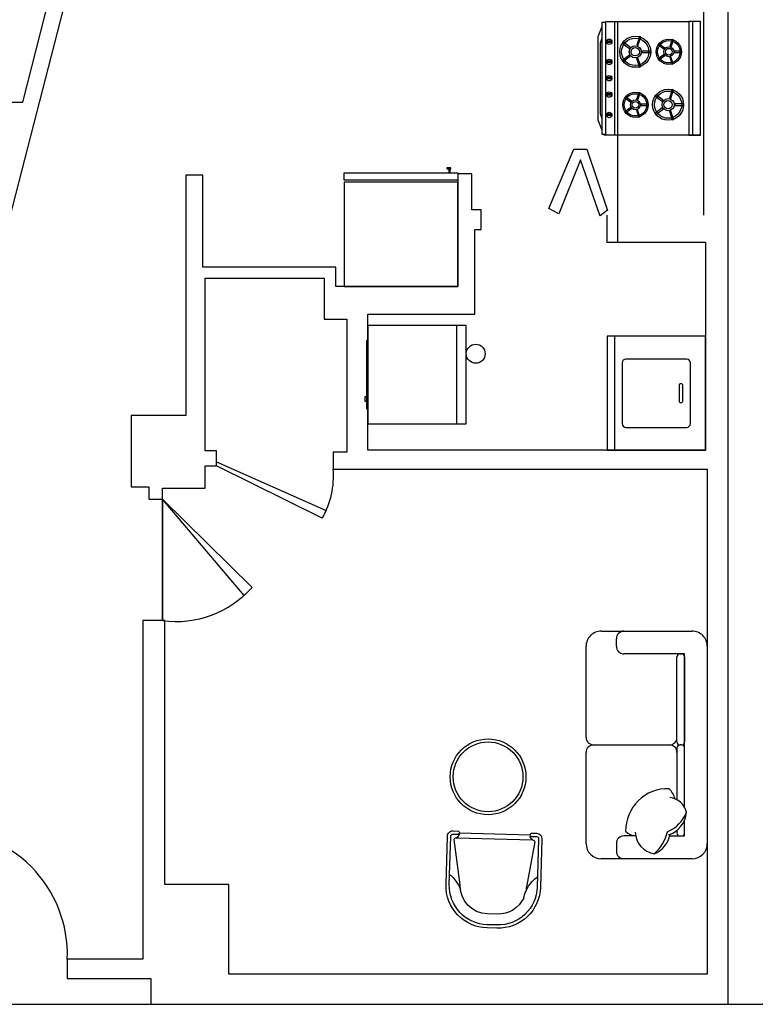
# Model space of a CAD drawing. Header units: inches. Extents: x -3371 to 2763, y -983 to 646.
# Tile 23 of 96: x -2631 to -2437, y -132 to 128. Entities that reach past the tile are written whole.
import ezdxf

# ---------------------------------------------------------------- set-up
doc = ezdxf.new("R2010")
doc.units = ezdxf.units.IN
doc.header["$LTSCALE"] = 12
doc.header["$MEASUREMENT"] = 0
for name, color, linetype in [('01', 7, 'Continuous'), ('08', 8, 'Continuous'), ('C', 4, 'Continuous'), ('D', 3, 'Continuous'), ('F', 1, 'Continuous'), ('White', 7, 'Continuous'), ('图层1', 1, 'Continuous'), ('图层8', 8, 'Continuous')]:
    doc.layers.add(name, color=color, linetype=linetype)

# ---------------------------------------------------------------- blocks, each defined once
blk = doc.blocks.new('A$C5E8F1F0D')
at = {"layer": 'C'}
for centre, radius, start, end in [((262.4, 460.1), 113.2, 136.1116, 173.70975), ((183.6, 260.5), 278.1, 358.28502, 90.57893), ((180.5, 324.9), 150.7, 92.06717, 170.60715), ((194.3, 419.6), 176.9, 203.31515, 259.36133), ((247.1, 548.5), 293.1, 222.73677, 256.35084), ((383.4, 344.8), 220.9, 201.56825, 249.74062), ((320.4, 307.3), 170.3, 197.27136, 265.46682), ((275.1, 264), 130.4, 284.10639, 352.23198), ((348.3, 367.5), 161.7, 286.77928, 314.49447)]:
    blk.add_arc(centre, radius, start, end, dxfattribs=at)
at = {"layer": 'D'}
for p, q in [((750, 750), (750, 250)), ((100, 600), (50, 600)), ((1400, 600), (1450, 600)), ((1400, 600), (1450, 600)), ((150, 472.5), (150, 550)), ((1350, 150), (1350, 550)), ((1350, 150), (1350, 550)), ((150, 248.3), (150, 150)), ((188.2, 200), (170, 200)), ((730, 200), (388.7, 200)), ((770, 200), (1330, 200)), ((150, 180), (150, 170)), ((150, 150), (255.2, 150)), ((170, 150), (255.2, 150)), ((338.4, 150), (1350, 150)), ((338.4, 150), (1350, 150)), ((338.4, 150), (730, 150)), ((750, 170), (750, 180)), ((750, 170), (750, 180)), ((1330, 150), (770, 150)), ((1350, 180), (1350, 170))]:
    blk.add_line(p, q, dxfattribs=at)
for centre, radius, start, end in [((50, 550), 50, 90, 180), ((100, 550), 50, 360, 90), ((1400, 550), 50, 90, 180), ((1400, 550), 50, 90, 180), ((1450, 550), 50, 0, 90), ((1450, 550), 50, 0, 90), ((170, 180), 20, 90, 180), ((700, 250), 50, 270, 0), ((730, 180), 20, 0, 90), ((800, 250), 50, 180, 270), ((770, 180), 20, 90, 180), ((1330, 180), 20, 0, 90), ((170, 170), 20, 180, 270), ((730, 170), 20, 270, 0), ((770, 170), 20, 180, 270), ((1330, 170), 20, 270, 0)]:
    blk.add_arc(centre, radius, start, end, dxfattribs=at)
at = {"layer": 'F'}
for p, q in [((100, 800), (700, 800)), ((800, 800), (1400, 800)), ((0, 100), (0, 700)), ((1500, 700), (1500, 100)), ((1400, 0), (100, 0))]:
    blk.add_line(p, q, dxfattribs=at)
for centre, radius, start, end in [((100, 700), 100, 90, 180), ((700, 750), 50, 0, 90), ((800.8, 749.2), 50.8, 90.92597, 179.07403), ((1400, 700), 100, 0, 90), ((100, 100), 100, 180, 270), ((1400, 100), 100, 270, 360)]:
    blk.add_arc(centre, radius, start, end, dxfattribs=at)
blk = doc.blocks.new('A$C36984C60')
at = {"layer": 'F', "rotation": 270}
blk.add_blockref('A$C5E8F1F0D', (0, 1500), dxfattribs=at)
blk = doc.blocks.new('A$C054A2E05')
at = {"layer": '图层1'}
for p, q in [((250.1, 785.6), (183.7, 756)), ((292.1, 691.3), (225.7, 661.7)), ((746.3, 305.9), (564.8, 586.7)), ((803.2, 305.2), (659.1, 628.7)), ((121.1, 389), (206.8, 65.9)), ((26.8, 347), (170.9, 23.5)), ((227.2, 59), (737.7, 286.3)), ((729.8, 255.1), (737.7, 258.7)), ((747.4, 236.9), (783.1, 252.8)), ((223.3, 3.4), (259, 19.3)), ((249.3, 41.1), (257.3, 44.6))]:
    blk.add_line(p, q, dxfattribs=at)
for centre, radius, start, end in [((376.2, 502.6), 309.8, 24.0116, 114.0116), ((309.8, 473.1), 309.8, 114.0116, 204.0116), ((309.8, 473.1), 206.5, 114.0116, 204.0116), ((376.2, 502.6), 206.5, 47.67245, 114.0116), ((729.4, 804.5), 261, 214.85103, 256.32805), ((731.2, 300.9), 15.9, 294.0116, 18.64353), ((767, 289.1), 39.7, 294.0116, 24.0116), ((774.3, 260.6), 44.8, 144.82119, 186.95975), ((746.2, 249.4), 12.6, 132.54549, 204.0116), ((746.2, 249.4), 12.6, 204.0116, 275.47771), ((207.2, 39.7), 39.7, 204.0116, 294.0116), ((220.8, 73.5), 15.9, 208.54722, 294.0116), ((224.6, 14.7), 44.3, 42.45207, 86.6215), ((250.5, 28.6), 12.6, 24.0116, 95.47771), ((250.5, 28.6), 12.6, 312.54549, 24.0116)]:
    blk.add_arc(centre, radius, start, end, dxfattribs=at)
at = {"layer": '图层8'}
for p, q in [((259.8, 763.8), (193.4, 734.3)), ((781.5, 295.5), (637.4, 619)), ((48.6, 356.7), (192.7, 33.2)), ((262, 33.7), (734.7, 244.3)), ((737.7, 258.7), (773.4, 274.6)), ((213.6, 25.2), (249.3, 41.1))]:
    blk.add_line(p, q, dxfattribs=at)
for centre, radius, start, end in [((309.8, 473.1), 285.9, 114.0116, 204.0116), ((376.2, 502.6), 285.9, 24.0116, 114.0116), ((376.2, 502.6), 206.5, 24.0116, 33.35094), ((-150.9, 412.3), 261, 331.69515, 1.85084), ((767, 289.1), 15.9, 294.0116, 24.0116), ((207.2, 39.7), 15.9, 204.0116, 294.0116)]:
    blk.add_arc(centre, radius, start, end, dxfattribs=at)
blk = doc.blocks.new('A$C528701D2')
at = {"layer": '01'}
blk.add_circle((897, 250), 250, dxfattribs=at)
at = {"layer": '08'}
blk.add_circle((897, 250), 230, dxfattribs=at)
at = {"layer": '图层1', "xscale": -0.9000000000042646, "yscale": 0.9000000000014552, "zscale": 0.9, "rotation": 75.9683596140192}
blk.add_blockref('A$C054A2E05', (799, 841.6), dxfattribs=at)

msp = doc.modelspace()

# ---------------------------------------------------------------- linework, layer by layer
msp.add_line((-2883.31, -131.5), (-1465.5, -131.5))
msp.add_arc((-2651.59, -118.34), 32.76, 357.8194, 92.169)
at = {"layer": 'White', "color": 7}
for p, q in [((-2444.5, -131.5), (-2444.5, 450.07)), ((-2593.32, 234.33), (-2634.11, 75.87)), ((-2630.63, 106.35), (-2598.54, 231.82)), ((-2450.97, 169.19), (-2450.97, 76.56)), ((-2474.49, 127.65, 0), (-2474.49, 97.65, 0)), ((-2473.64, 127.65), (-2473.64, 97.65)), ((-2453.85, 127.65, 0), (-2453.85, 97.65, 0)), ((-2475.16, 122.47, -0.01), (-2476.56, 122.47, -0.01)), ((-2475.16, 122.11, -0.01), (-2476.56, 122.11, -0.01)), ((-2475.16, 117.18, -0.01), (-2476.56, 117.18, -0.01)), ((-2475.16, 116.82, -0.01), (-2476.56, 116.82, -0.01)), ((-2475.16, 112.87, -0.01), (-2476.56, 112.87, -0.01)), ((-2475.16, 112.5, -0.01), (-2476.56, 112.5, -0.01)), ((-2475.16, 108.55, -0.01), (-2476.56, 108.55, -0.01)), ((-2475.16, 108.18, -0.01), (-2476.56, 108.18, -0.01)), ((-2650.51, 106.35), (-2630.63, 106.35)), ((-2475.16, 103.19, -0.01), (-2476.56, 103.19, -0.01)), ((-2475.16, 102.82, -0.01), (-2476.56, 102.82, -0.01)), ((-2451.77, 97.65), (-2477.32, 97.65)), ((-2473.64, 97.65), (-2473.64, 69.5)), ((-2491.78, 78.35), (-2485.24, 94.01)), ((-2485.24, 94.01), (-2481.75, 94.01)), ((-2481.75, 94.01), (-2476.34, 77.79)), ((-2483.44, 91.19), (-2489.19, 76.89)), ((-2478.26, 76.33), (-2483.44, 91.19)), ((-2583.13, 87.09), (-2587.58, 87.09)), ((-2587.58, 87.09), (-2587.58, 23.78)), ((-2583.13, 62.88), (-2583.13, 87.09)), ((-2512.15, 87.49), (-2515.84, 87.49)), ((-2515.84, 87.49), (-2515.84, 57.77)), ((-2512.15, 77.94), (-2512.15, 87.49)), ((-2509.69, 77.94), (-2512.15, 77.94)), ((-2509.69, 72.76), (-2509.69, 77.94)), ((-2489.19, 76.89), (-2491.78, 78.35)), ((-2476.31, 77.87), (-2478.22, 76.4)), ((-2476.53, 76.56), (-2476.53, 69.5)), ((-2511.32, 50.49), (-2511.32, 72.76)), ((-2511.32, 72.76), (-2509.69, 72.76)), ((-2476.53, 69.5), (-2450.44, 69.5)), ((-2450.44, 69.5), (-2450.44, 14.63)), ((-2548.01, 62.88), (-2583.13, 62.88)), ((-2548.01, 57.77), (-2548.01, 62.88)), ((-2582.47, 14.46), (-2582.47, 59.94)), ((-2582.47, 59.94), (-2551.09, 59.94)), ((-2551.09, 59.94), (-2551.09, 49.15)), ((-2515.84, 57.77), (-2548.01, 57.77)), ((-2539.59, 14.63), (-2539.59, 50.49)), ((-2539.59, 50.49), (-2511.32, 50.49)), ((-2551.09, 49.15), (-2545.06, 49.15)), ((-2545.06, 49.15), (-2545.06, 14.12)), ((-2587.58, 23.78), (-2601.99, 23.78)), ((-2601.99, 23.78), (-2601.99, 4.96)), ((-2579.49, 14.46), (-2582.47, 14.46)), ((-2579.49, 10.52), (-2579.49, 14.46)), ((-2545.06, 14.12), (-2548.71, 14.12)), ((-2548.71, 14.12), (-2548.71, 9.63)), ((-2450.44, 14.63), (-2539.59, 14.63)), ((-2582.47, 4.56), (-2582.47, 10.52)), ((-2582.47, 10.52), (-2579.49, 10.52)), ((-2579.49, 10.52), (-2579.49, 11.54)), ((-2579.49, 11.54), (-2550.54, -1.26)), ((-2551.59, -3.28), (-2579.49, 10.52)), ((-2548.71, 9.63), (-2449.98, 9.63)), ((-2449.98, 9.63), (-2449.98, -123.54)), ((-2601.99, 4.96), (-2601.99, 4.96)), ((-2601.99, 4.96), (-2597.37, 4.96)), ((-2597.37, 4.96), (-2597.37, 1.67)), ((-2593.69, 1.67), (-2593.69, 4.56)), ((-2593.69, 4.56), (-2582.47, 4.56)), ((-2597.37, 1.67), (-2593.69, 1.67)), ((-2593.69, 1.67), (-2593.69, -30.34)), ((-2593.69, -30.34), (-2593.69, 1.67)), ((-2593.69, 1.67), (-2570.09, -21.58)), ((-2572.22, -23.71), (-2593.69, 1.67)), ((-2550.54, -1.26), (-2551.59, -3.28)), ((-2570.09, -21.58), (-2572.22, -23.71)), ((-2593.13, -30.34), (-2598.9, -30.34)), ((-2598.9, -30.34), (-2598.9, -119.58)), ((-2593.13, -99.88), (-2593.13, -30.34)), ((-2576.27, -99.88), (-2593.13, -99.88)), ((-2576.27, -123.54), (-2576.27, -99.88)), ((-2598.9, -119.58), (-2618.86, -119.58)), ((-2618.86, -119.58), (-2618.86, -124.66)), ((-2618.86, -119.58), (-2618.86, -124.66)), ((-2449.98, -123.54), (-2576.27, -123.54)), ((-2618.86, -124.66), (-2596.85, -124.66)), ((-2596.85, -124.66), (-2596.85, -131.5)), ((-2595.95, -131.5), (-2448.95, -131.5)), ((-2448.95, -131.5), (-2444.5, -131.5))]:
    msp.add_line(p, q, dxfattribs=at)
at = {"layer": 'White', "color": 7, "linetype": 'Continuous'}
for p, q in [((-2539.59, 47.52), (-2539.59, 21.52)), ((-2513.59, 47.52), (-2539.59, 47.52)), ((-2516.19, 47.52), (-2516.19, 21.52)), ((-2513.59, 21.52), (-2513.59, 47.52)), ((-2450.44, 44.63), (-2476.44, 44.63)), ((-2476.44, 44.63), (-2476.44, 14.63)), ((-2474.44, 44.63), (-2474.44, 14.63)), ((-2450.44, 14.63), (-2450.44, 44.63)), ((-2539.84, 25.43), (-2539.84, 43.61)), ((-2472.44, 37.63), (-2472.44, 21.63)), ((-2455.44, 38.63), (-2471.44, 38.63)), ((-2454.44, 21.63), (-2454.44, 37.63)), ((-2457.44, 31.63), (-2457.44, 27.63)), ((-2456.94, 32.13), (-2456.94, 32.13)), ((-2456.44, 27.63), (-2456.44, 31.63)), ((-2539.84, 28.7), (-2540.32, 28.7)), ((-2540.32, 28.7), (-2540.32, 27.5)), ((-2540.32, 27.5), (-2539.84, 27.5)), ((-2456.94, 27.13), (-2456.94, 27.13)), ((-2539.59, 21.52), (-2513.59, 21.52)), ((-2471.44, 20.63), (-2455.44, 20.63)), ((-2476.44, 14.63), (-2450.44, 14.63))]:
    msp.add_line(p, q, dxfattribs=at)
at = {"layer": 'White', "color": 7}
for points, elevation in [([(-2476.76, 127.35), (-2477.8, 127.35), (-2477.8, 97.95), (-2476.76, 97.95)], 0), ([(-2477.8, 99.18), (-2478.82, 101.59), (-2478.82, 123.71), (-2477.8, 126.12), (-2477.8, 123.26), (-2478.26, 121.89), (-2478.26, 103.4), (-2477.8, 102.04)], 0), ([(-2472.46, 121.97), (-2470.51, 120.55), (-2470.3, 120.84), (-2472.25, 122.26)], -0.01), ([(-2467.87, 123.67), (-2468.61, 121.38), (-2468.27, 121.26), (-2467.52, 123.56)], -0.01), ([(-2459.23, 122.93), (-2459.83, 121.06), (-2459.55, 120.97), (-2458.94, 122.84)], -0.01), ([(-2464.83, 119.83), (-2467.24, 119.83), (-2467.24, 119.47), (-2464.83, 119.47)], -0.01), ([(-2462.97, 121.54), (-2461.38, 120.38), (-2461.21, 120.62), (-2462.8, 121.78)], -0.01), ([(-2456.74, 119.8), (-2458.71, 119.8), (-2458.71, 119.5), (-2456.74, 119.5)], -0.01), ([(-2472.26, 117.07), (-2470.31, 118.49), (-2470.52, 118.78), (-2472.47, 117.37)], -0.01), ([(-2467.54, 115.75), (-2468.29, 118.04), (-2468.63, 117.93), (-2467.89, 115.64)], -0.01), ([(-2462.81, 117.55), (-2461.22, 118.7), (-2461.39, 118.94), (-2462.98, 117.79)], -0.01), ([(-2458.96, 116.47), (-2459.57, 118.34), (-2459.85, 118.25), (-2459.24, 116.38)], -0.01), ([(-2459.21, 109.73), (-2459.96, 107.43), (-2459.61, 107.32), (-2458.87, 109.62)], -0.01), ([(-2471.77, 107.55), (-2470.18, 106.4), (-2470, 106.64), (-2471.6, 107.79)], -0.01), ([(-2468.02, 108.95), (-2468.63, 107.07), (-2468.35, 106.98), (-2467.74, 108.85)], -0.01), ([(-2463.8, 108.02), (-2461.85, 106.6), (-2461.64, 106.9), (-2463.59, 108.32)], -0.01), ([(-2471.6, 103.56), (-2470.01, 104.71), (-2470.19, 104.95), (-2471.78, 103.8)], -0.01), ([(-2467.75, 102.48), (-2468.36, 104.35), (-2468.64, 104.26), (-2468.04, 102.39)], -0.01), ([(-2465.54, 105.81), (-2467.51, 105.81), (-2467.51, 105.51), (-2465.54, 105.51)], -0.01), ([(-2463.6, 103.13), (-2461.65, 104.55), (-2461.86, 104.84), (-2463.82, 103.42)], -0.01), ([(-2458.88, 101.81), (-2459.63, 104.1), (-2459.98, 103.99), (-2459.23, 101.7)], -0.01), ([(-2456.17, 105.89), (-2458.58, 105.89), (-2458.58, 105.52), (-2456.17, 105.52)], -0.01), ([(-2517.69, 89.09), (-2518.69, 89.09), (-2518.69, 88.77), (-2517.69, 88.77)], 0), ([(-2517.84, 87.77), (-2517.84, 88.77), (-2518.16, 88.77), (-2518.16, 87.77)], 0), ([(-2515.84, 87.77), (-2515.84, 85.77), (-2545.84, 85.77), (-2545.84, 87.77)], 0)]:
    msp.add_lwpolyline(points, close=True, dxfattribs=dict(at, elevation=elevation))
for points in [[(-2454.89, 97.65), (-2476.76, 97.65), (-2476.76, 127.65), (-2454.89, 127.65)], [(-2451.77, 127.65), (-2454.89, 127.65), (-2454.89, 97.65), (-2451.77, 97.65)], [(-2515.84, 57.77), (-2515.84, 85.27), (-2545.84, 85.27), (-2545.84, 57.77)]]:
    msp.add_lwpolyline(points, close=True, dxfattribs=at)
for centre, radius in [((-2475.86, 122.29, -0.01), 0.722), ((-2468.99, 119.66, -0.01), 4.1), ((-2468.99, 119.66, -0.01), 3.6), ((-2460.14, 119.66, -0.01), 3.34), ((-2460.14, 119.66, -0.01), 2.94), ((-2468.99, 119.66, -0.01), 1.6), ((-2468.99, 119.66, -0.01), 1.1), ((-2460.14, 119.66, -0.01), 1.3), ((-2460.14, 119.66, -0.01), 0.895), ((-2475.86, 117, -0.01), 0.722), ((-2475.86, 112.69, -0.01), 0.722), ((-2475.86, 108.37, -0.01), 0.722), ((-2460.33, 105.71, -0.01), 4.1), ((-2460.33, 105.71, -0.01), 3.6), ((-2468.94, 105.67, -0.01), 3.34), ((-2468.94, 105.67, -0.01), 2.94), ((-2468.94, 105.67, -0.01), 1.3), ((-2468.94, 105.67, -0.01), 0.895), ((-2460.33, 105.71, -0.01), 1.6), ((-2460.33, 105.71, -0.01), 1.1), ((-2475.86, 103, -0.01), 0.722)]:
    msp.add_circle(centre, radius, dxfattribs=at)
at = {"layer": 'White', "color": 7, "linetype": 'Continuous'}
msp.add_circle((-2511.09, 40.04), 2.5, dxfattribs=at)
for centre, radius, start, end in [((-2471.44, 37.63), 1, 90, 180), ((-2455.44, 37.63), 1, 0, 90), ((-2456.94, 31.63), 0.5, 90, 180), ((-2456.94, 31.63), 0.5, 0, 90), ((-2456.94, 27.63), 0.5, 180, 270), ((-2456.94, 27.63), 0.5, 270, 0), ((-2471.44, 21.63), 1, 180, 270), ((-2455.44, 21.63), 1, 270, 0)]:
    msp.add_arc(centre, radius, start, end, dxfattribs=at)
at = {"layer": 'White', "color": 7}
for centre, radius, start, end in [((-2570.26, 7.66), 21.64, 329.6248, 5.2231), ((-2590.19, -3.6), 26.96, 262.5235, 318.1736)]:
    msp.add_arc(centre, radius, start, end, dxfattribs=at)

# ---------------------------------------------------------------- block references
at = {"layer": 'White', "color": 7, "ltscale": 2, "xscale": 0.04, "yscale": 0.04, "zscale": 0.04}
for name, p, rotation in [('A$C36984C60', (-2449.98, -33.11), 180), ('A$C528701D2', (-2478.5, -94.47), 126.3905640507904)]:
    msp.add_blockref(name, p, dxfattribs=dict(at, rotation=rotation))

doc.saveas('drawing.dxf')
